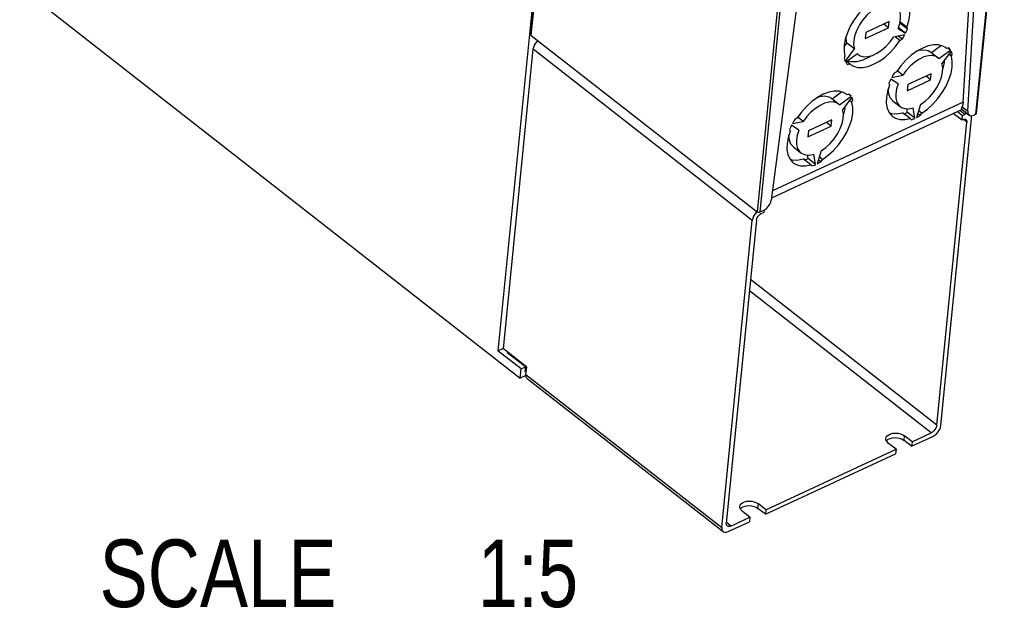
# Model space of a CAD drawing. Extents: x 0 to 594, y 0 to 420.
# Tile 17 of 27: x 502 to 553, y 76 to 107. Entities that reach past the tile are written whole.
import ezdxf

# ---------------------------------------------------------------- set-up
doc = ezdxf.new("R2010")
doc.units = 0
doc.header["$LTSCALE"] = 32.67
doc.layers.get('0').update_dxf_attribs({"linetype": 'CONTINUOUS'})
doc.styles.get("Standard").update_dxf_attribs({"font": 'txt', "width": 0.8})

msp = doc.modelspace()

# ---------------------------------------------------------------- linework, layer by layer
at = {"color": 7, "linetype": 'CONTINUOUS'}
for p, q in [((529.642, 119.537), (526.645, 89.416)), ((528.351, 105.799), (529.744, 119.799)), ((551.447, 101.711), (552.888, 116.195)), ((550.756, 102.304), (551.521, 115.152)), ((551, 101.83), (551.799, 115.261)), ((542.612, 110.987), (540.809, 97.225)), ((501.864, 108.268), (527.798, 88.007)), ((545.673, 105.591), (546.885, 106.154)), ((546.916, 106.469), (545.704, 105.905)), ((546.885, 106.154), (546.644, 106.343)), ((546.885, 106.154), (546.916, 106.469)), ((547.383, 106.11), (547.469, 106.378)), ((547.766, 105.865), (547.409, 106.144)), ((547.866, 106.081), (547.477, 106.385)), ((547.839, 106.177), (547.481, 106.456)), ((547.866, 106.081), (547.839, 106.177)), ((528.375, 105.754), (540.078, 96.611)), ((545.704, 105.905), (545.673, 105.591)), ((547.721, 105.779), (547.154, 105.67)), ((547.481, 105.491), (547.233, 105.686)), ((547.383, 106.11), (547.766, 105.865)), ((547.598, 105.567), (547.404, 105.718)), ((544.59, 105.171), (544.728, 105.36)), ((545.117, 105.056), (544.728, 105.36)), ((547.481, 105.491), (547.598, 105.567)), ((549.111, 104.869), (549.607, 105.228)), ((550.008, 105.112), (549.896, 105.081)), ((526.935, 89.52), (528.479, 105.039)), ((544.631, 104.685), (544.581, 104.553)), ((544.646, 104.414), (545.117, 105.056)), ((545.277, 104.797), (544.677, 104.363)), ((545.277, 104.797), (545.31, 104.769)), ((549.078, 104.897), (549.467, 104.593)), ((549.5, 104.565), (550.099, 104.999)), ((550.13, 104.948), (549.659, 104.306)), ((549.896, 105.081), (549.866, 105.104)), ((549.896, 105.081), (549.867, 105.105)), ((550.099, 104.999), (549.968, 105.101)), ((550.145, 104.677), (550.009, 104.783)), ((550.195, 104.809), (550.087, 104.893)), ((550.145, 104.677), (550.195, 104.809)), ((544.88, 104.281), (544.728, 104.4)), ((544.768, 104.25), (544.88, 104.281)), ((544.88, 104.281), (544.91, 104.257)), ((549.5, 104.565), (549.467, 104.593)), ((547.055, 103.583), (547.622, 103.691)), ((547.295, 103.871), (547.178, 103.795)), ((547.622, 103.691), (547.332, 103.918)), ((549.103, 103.771), (547.892, 103.208)), ((549.072, 103.456), (548.831, 103.645)), ((549.072, 103.456), (549.103, 103.771)), ((549.692, 103.951), (549.709, 103.996)), ((546.91, 103.281), (546.938, 103.185)), ((547.393, 103.252), (547.011, 103.497)), ((547.86, 102.893), (549.072, 103.456)), ((547.892, 103.208), (547.86, 102.893)), ((543.961, 102.473), (544.457, 102.832)), ((544.35, 102.169), (544.949, 102.603)), ((544.747, 102.685), (544.716, 102.709)), ((544.747, 102.685), (544.717, 102.71)), ((544.859, 102.716), (544.747, 102.685)), ((544.949, 102.603), (544.819, 102.705)), ((543.928, 102.501), (544.317, 102.197)), ((544.35, 102.169), (544.317, 102.197)), ((544.981, 102.552), (544.509, 101.91)), ((544.995, 102.281), (544.859, 102.387)), ((545.045, 102.413), (544.937, 102.497)), ((544.995, 102.281), (545.045, 102.413)), ((547.108, 102.375), (547.497, 102.071)), ((548.552, 102.179), (548.336, 101.501)), ((550.699, 101.923), (540.822, 97.329)), ((544.543, 101.555), (544.56, 101.601)), ((548.006, 101.449), (547.617, 101.753)), ((547.871, 101.769), (547.837, 101.96)), ((548.26, 101.465), (547.871, 101.769)), ((548.26, 101.465), (548.164, 101.999)), ((548.527, 101.603), (548.4, 101.702)), ((548.611, 101.73), (548.449, 101.857)), ((548.527, 101.603), (548.611, 101.73)), ((550.263, 101.72), (550.701, 101.377)), ((550.457, 101.811), (550.715, 101.609)), ((550.684, 101.935), (551.07, 101.633)), ((550.701, 101.377), (550.715, 101.609)), ((550.715, 101.609), (550.852, 101.673)), ((551.413, 101.67), (551.334, 101.633)), ((542.244, 100.856), (541.861, 101.101)), ((541.906, 101.187), (542.473, 101.296)), ((542.145, 101.475), (542.029, 101.4)), ((542.473, 101.296), (542.182, 101.523)), ((542.711, 100.497), (543.922, 101.061)), ((543.954, 101.376), (542.742, 100.812)), ((543.922, 101.061), (543.681, 101.249)), ((543.922, 101.061), (543.954, 101.376)), ((548.006, 101.449), (548.072, 101.392)), ((549.387, 85.567), (550.949, 101.267)), ((549.602, 85.555), (551.185, 101.46)), ((550.701, 101.377), (550.745, 101.398)), ((541.761, 100.885), (541.788, 100.789)), ((542.742, 100.812), (542.711, 100.497)), ((541.958, 99.98), (542.347, 99.676)), ((542.721, 99.374), (542.687, 99.565)), ((543.11, 99.07), (543.014, 99.603)), ((543.403, 99.784), (543.186, 99.105)), ((542.856, 99.053), (542.467, 99.357)), ((543.11, 99.07), (542.721, 99.374)), ((542.856, 99.053), (542.922, 98.997)), ((543.377, 99.208), (543.25, 99.307)), ((543.462, 99.335), (543.3, 99.461)), ((543.377, 99.208), (543.462, 99.335)), ((540.069, 96.618), (540.044, 96.595)), ((540.401, 96.68), (540.218, 96.596)), ((540.294, 96.536), (540.442, 96.605)), ((540.442, 96.605), (540.456, 96.713)), ((538.243, 80.271), (539.825, 96.175)), ((540.044, 96.194), (538.482, 80.494)), ((526.645, 89.416), (526.939, 89.558)), ((527.844, 88.479), (526.645, 89.416)), ((528.137, 88.581), (526.935, 89.52)), ((527.166, 89.34), (527.132, 89.323)), ((528.072, 88.589), (527.132, 89.323)), ((527.316, 89.18), (527.35, 89.196)), ((527.798, 88.007), (527.844, 88.479)), ((527.844, 88.479), (528.072, 88.589)), ((528.072, 88.589), (528.048, 88.349)), ((528.048, 88.349), (528.117, 88.381)), ((528.099, 88.196), (528.137, 88.581)), ((528.1, 88.148), (527.798, 88.007)), ((528.169, 87.978), (538.313, 80.053)), ((546.784, 84.753), (546.8, 84.776)), ((548.086, 84.474), (547.697, 84.778)), ((548.11, 84.711), (547.721, 85.014)), ((548.086, 84.474), (549.184, 84.985)), ((548.11, 84.711), (548.086, 84.474)), ((548.11, 84.711), (549.094, 85.169)), ((540.537, 81.188), (547.277, 84.323)), ((547.277, 84.323), (546.888, 84.627)), ((547.277, 84.323), (547.253, 84.087)), ((540.513, 80.952), (547.253, 84.087)), ((539.211, 81.23), (539.227, 81.253)), ((540.513, 80.952), (540.124, 81.255)), ((540.537, 81.188), (540.148, 81.492)), ((540.537, 81.188), (540.513, 80.952)), ((538.719, 80.342), (539.704, 80.8)), ((539.704, 80.8), (539.315, 81.104)), ((539.704, 80.8), (539.68, 80.564)), ((538.582, 80.053), (539.68, 80.564))]:
    msp.add_line(p, q, dxfattribs=at)
at = {"color": 9, "linetype": 'CONTINUOUS'}
for p, q in [((528.375, 105.754), (529.768, 119.754)), ((541.505, 110.956), (540.078, 96.611)), ((541.646, 110.941), (540.218, 96.596)), ((539.825, 96.175), (528.479, 105.039)), ((550.756, 102.304), (540.872, 97.705)), ((550.706, 102.059), (551, 101.83)), ((550.594, 101.874), (550.852, 101.673)), ((550.949, 101.267), (550.771, 101.406)), ((549.387, 85.567), (539.736, 93.107)), ((549.094, 85.169), (539.678, 92.525)), ((528.099, 88.196), (538.243, 80.271)), ((547.697, 84.778), (547.721, 85.014)), ((540.124, 81.255), (540.148, 81.492)), ((538.719, 80.342), (538.485, 80.525))]:
    msp.add_line(p, q, dxfattribs=at)
msp.add_lwpolyline([(551.413, 101.67), (552.856, 116.178), (552.854, 116.203)], dxfattribs=at)
at = {"color": 7, "linetype": 'CONTINUOUS'}
for points in [[(547.839, 106.177), (547.944, 106.509), (547.999, 106.827), (548.003, 107.121), (547.956, 107.382), (547.858, 107.602), (547.714, 107.775), (547.68, 107.803)], [(545.872, 107.418), (545.591, 107.163), (545.332, 106.874), (545.101, 106.559), (544.907, 106.229), (544.754, 105.892), (544.648, 105.56), (544.591, 105.242), (544.585, 104.947), (544.631, 104.685)], [(546.224, 107.183), (545.987, 107.012), (545.763, 106.803), (545.559, 106.565), (545.383, 106.306), (545.242, 106.036), (545.143, 105.766), (545.087, 105.506), (545.079, 105.266), (545.117, 105.056)], [(547.469, 106.378), (547.51, 106.633), (547.503, 106.864), (547.45, 107.063), (547.352, 107.222), (547.279, 107.291)], [(528.375, 105.754), (528.356, 105.776), (528.351, 105.799)], [(544.728, 105.36), (544.688, 105.599), (544.696, 105.711)], [(545.31, 104.769), (545.427, 104.7), (545.611, 104.654), (545.822, 104.661), (546.051, 104.721), (546.289, 104.832), (546.527, 104.989), (546.757, 105.187), (546.969, 105.417), (547.154, 105.67)], [(547.598, 105.567), (547.641, 105.637), (547.682, 105.708), (547.721, 105.779)], [(547.766, 105.865), (547.801, 105.937), (547.834, 106.009), (547.866, 106.081)], [(528.479, 105.039), (528.501, 105.145), (528.548, 105.255), (528.615, 105.363), (528.698, 105.46), (528.723, 105.482)], [(544.91, 104.257), (545.068, 104.162), (545.293, 104.1), (545.549, 104.095), (545.827, 104.149), (546.118, 104.259), (546.415, 104.423), (546.709, 104.635), (546.99, 104.889), (547.25, 105.177), (547.481, 105.491)], [(549.867, 105.105), (549.708, 105.2), (549.483, 105.262), (549.228, 105.267), (548.95, 105.213), (548.658, 105.103), (548.361, 104.939), (548.067, 104.727), (547.786, 104.473), (547.526, 104.185), (547.295, 103.871)], [(550.099, 104.999), (550.071, 105.039), (550.041, 105.076), (550.008, 105.112)], [(544.781, 104.438), (544.959, 104.398), (545.25, 104.411), (545.566, 104.495), (545.894, 104.648), (545.977, 104.702)], [(549.467, 104.593), (549.349, 104.662), (549.165, 104.708), (548.954, 104.701), (548.726, 104.64), (548.487, 104.53), (548.249, 104.373), (548.019, 104.175), (547.808, 103.945), (547.622, 103.691)], [(548.394, 104.957), (548.481, 104.988), (548.726, 105.015), (548.939, 104.975), (549.077, 104.897)], [(548.611, 101.73), (548.905, 101.944), (549.185, 102.199), (549.445, 102.488), (549.675, 102.803), (549.869, 103.133), (550.022, 103.47), (550.128, 103.802), (550.185, 104.12), (550.191, 104.415), (550.145, 104.677)], [(550.195, 104.809), (550.175, 104.857), (550.154, 104.904), (550.13, 104.948)], [(544.581, 104.553), (544.601, 104.505), (544.622, 104.458), (544.646, 104.414)], [(544.677, 104.363), (544.705, 104.323), (544.736, 104.286), (544.768, 104.25)], [(548.552, 102.179), (548.789, 102.35), (549.014, 102.559), (549.218, 102.797), (549.394, 103.056), (549.534, 103.326), (549.634, 103.596), (549.689, 103.856), (549.698, 104.096), (549.659, 104.306)], [(549.709, 103.996), (549.788, 104.355), (549.794, 104.49)], [(547.178, 103.795), (547.136, 103.725), (547.095, 103.654), (547.055, 103.583)], [(546.938, 103.185), (546.833, 102.853), (546.777, 102.535), (546.773, 102.241), (546.821, 101.98), (546.918, 101.76), (547.062, 101.587), (547.097, 101.559)], [(547.011, 103.497), (546.975, 103.425), (546.942, 103.353), (546.91, 103.281)], [(547.393, 103.252), (547.307, 102.984), (547.267, 102.729), (547.273, 102.498), (547.326, 102.299), (547.424, 102.14), (547.497, 102.071)], [(544.717, 102.71), (544.558, 102.804), (544.333, 102.867), (544.078, 102.871), (543.8, 102.817), (543.508, 102.707), (543.211, 102.543), (542.918, 102.331), (542.637, 102.078), (542.377, 101.789), (542.145, 101.475)], [(543.244, 102.562), (543.332, 102.593), (543.576, 102.62), (543.789, 102.579), (543.928, 102.501)], [(544.949, 102.603), (544.921, 102.643), (544.891, 102.681), (544.859, 102.716)], [(547.108, 102.375), (546.981, 102.518), (546.899, 102.723), (546.875, 102.973), (546.878, 102.995)], [(544.317, 102.197), (544.199, 102.267), (544.015, 102.312), (543.805, 102.305), (543.576, 102.245), (543.338, 102.134), (543.099, 101.977), (542.87, 101.78), (542.658, 101.55), (542.473, 101.296)], [(543.462, 99.335), (543.755, 99.548), (544.035, 99.803), (544.295, 100.092), (544.525, 100.407), (544.72, 100.738), (544.872, 101.074), (544.979, 101.406), (545.036, 101.725), (545.041, 102.019), (544.995, 102.281)], [(544.56, 101.601), (544.638, 101.96), (544.645, 102.095)], [(545.045, 102.413), (545.026, 102.461), (545.004, 102.508), (544.981, 102.552)], [(547.497, 102.071), (547.563, 102.027), (547.737, 101.965), (547.94, 101.955), (548.164, 101.999)], [(550.684, 101.935), (550.677, 101.957), (550.685, 102), (550.706, 102.059)], [(550.756, 102.304), (550.74, 102.173), (550.706, 102.059)], [(543.403, 99.784), (543.639, 99.955), (543.864, 100.163), (544.068, 100.402), (544.244, 100.661), (544.384, 100.931), (544.484, 101.201), (544.539, 101.461), (544.548, 101.7), (544.509, 101.91)], [(546.92, 101.758), (547.032, 101.716), (547.31, 101.698), (547.617, 101.753)], [(547.097, 101.559), (547.25, 101.467), (547.474, 101.403), (547.728, 101.397), (548.006, 101.449)], [(547.687, 101.697), (547.745, 101.718), (547.808, 101.743), (547.871, 101.769)], [(548.336, 101.501), (548.399, 101.533), (548.463, 101.567), (548.527, 101.603)], [(550.978, 101.705), (550.947, 101.704), (550.852, 101.673)], [(551, 101.83), (551.006, 101.741), (551.036, 101.67), (551.07, 101.633)], [(551.07, 101.633), (551.088, 101.621), (551.158, 101.598), (551.241, 101.602), (551.334, 101.633)], [(551.185, 101.46), (551.182, 101.553), (551.165, 101.599)], [(551.447, 101.711), (551.437, 101.688), (551.413, 101.67)], [(541.861, 101.101), (541.826, 101.029), (541.792, 100.957), (541.761, 100.885)], [(542.029, 101.4), (541.986, 101.329), (541.945, 101.258), (541.906, 101.187)], [(548.072, 101.392), (548.134, 101.414), (548.197, 101.439), (548.26, 101.465)], [(550.745, 101.398), (550.803, 101.417), (550.855, 101.419), (550.899, 101.403), (550.906, 101.398)], [(550.906, 101.398), (550.93, 101.371), (550.947, 101.325), (550.949, 101.267)], [(541.788, 100.789), (541.683, 100.457), (541.628, 100.139), (541.624, 99.846), (541.671, 99.585), (541.768, 99.365), (541.913, 99.192), (541.947, 99.163)], [(541.958, 99.979), (541.831, 100.123), (541.749, 100.328), (541.725, 100.577), (541.728, 100.599)], [(542.244, 100.856), (542.158, 100.588), (542.117, 100.334), (542.123, 100.103), (542.177, 99.904), (542.274, 99.745), (542.347, 99.676)], [(542.347, 99.676), (542.413, 99.632), (542.587, 99.569), (542.79, 99.56), (543.014, 99.603)], [(541.77, 99.362), (541.882, 99.32), (542.16, 99.303), (542.467, 99.357)], [(541.947, 99.163), (542.1, 99.071), (542.324, 99.007), (542.579, 99.001), (542.856, 99.053)], [(542.537, 99.302), (542.596, 99.322), (542.658, 99.347), (542.721, 99.374)], [(542.922, 98.997), (542.985, 99.019), (543.047, 99.043), (543.11, 99.07)], [(543.186, 99.105), (543.25, 99.137), (543.313, 99.171), (543.377, 99.208)], [(540.401, 96.68), (540.496, 96.737), (540.588, 96.814), (540.669, 96.909), (540.736, 97.013), (540.784, 97.121), (540.809, 97.225)], [(540.044, 96.595), (539.961, 96.498), (539.894, 96.391), (539.848, 96.281), (539.825, 96.175)], [(540.044, 96.194), (540.057, 96.259), (540.086, 96.326), (540.127, 96.392), (540.177, 96.452), (540.235, 96.501), (540.294, 96.536)], [(540.218, 96.596), (540.185, 96.586), (540.146, 96.585), (540.108, 96.594), (540.078, 96.611)], [(528.17, 87.978), (528.13, 88.023), (528.101, 88.1), (528.099, 88.196)], [(549.387, 85.567), (549.371, 85.492), (549.338, 85.413), (549.29, 85.336), (549.231, 85.267), (549.164, 85.21), (549.094, 85.169)], [(549.184, 84.985), (549.284, 85.044), (549.379, 85.126), (549.464, 85.225), (549.532, 85.335), (549.579, 85.447), (549.602, 85.555)], [(546.888, 84.627), (546.815, 84.699), (546.77, 84.779), (546.756, 84.86), (546.757, 84.875)], [(546.757, 84.875), (546.774, 84.94), (546.823, 85.012), (546.9, 85.074), (547.001, 85.121), (547.119, 85.15), (547.247, 85.16), (547.38, 85.15), (547.507, 85.122), (547.623, 85.075), (547.721, 85.014)], [(546.8, 84.776), (546.877, 84.838), (546.977, 84.885), (547.095, 84.914), (547.224, 84.924), (547.356, 84.914), (547.484, 84.886), (547.6, 84.839), (547.697, 84.778)], [(539.315, 81.104), (539.242, 81.176), (539.197, 81.256), (539.183, 81.337), (539.184, 81.352)], [(539.184, 81.352), (539.201, 81.417), (539.25, 81.49), (539.327, 81.551), (539.427, 81.598), (539.546, 81.627), (539.674, 81.637), (539.807, 81.628), (539.934, 81.599), (540.05, 81.553), (540.148, 81.492)], [(539.227, 81.253), (539.304, 81.315), (539.404, 81.362), (539.522, 81.391), (539.651, 81.401), (539.783, 81.391), (539.911, 81.363), (540.027, 81.316), (540.124, 81.255)], [(538.243, 80.271), (538.245, 80.175), (538.274, 80.097), (538.314, 80.053)], [(538.531, 80.342), (538.503, 80.373), (538.484, 80.427), (538.482, 80.494)], [(538.719, 80.342), (538.652, 80.32), (538.59, 80.317), (538.54, 80.336), (538.531, 80.342)], [(538.314, 80.053), (538.326, 80.044), (538.398, 80.018), (538.485, 80.021), (538.582, 80.053)]]:
    msp.add_lwpolyline(points, dxfattribs=at)

# ---------------------------------------------------------------- texts
at = {"color": 5, "linetype": 'CONTINUOUS', "width": 0.8}
for s, p in [('SCALE  ', (506.001, 76.145)), ('1:5', (525.601, 76.145))]:
    msp.add_text(s, height=3.5, dxfattribs=at).set_placement(p)

doc.saveas('drawing.dxf')
